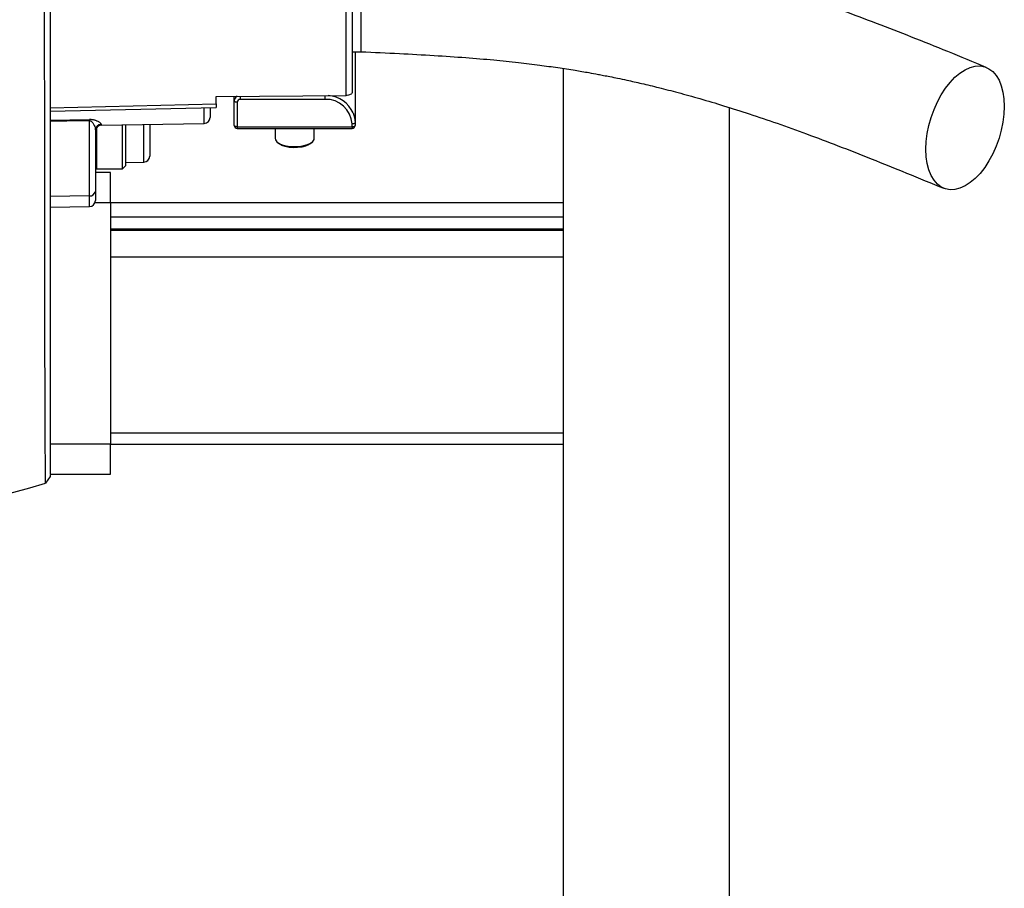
# Model space of a CAD drawing. Header units: millimetres. Extents: x 349 to 3491, y 673 to 2898.
# Tile 13 of 15: x 3165 to 3491, y 1366 to 1654. Entities that reach past the tile are written whole.
import ezdxf

# ---------------------------------------------------------------- set-up
doc = ezdxf.new("R2010")
doc.units = ezdxf.units.MM

msp = doc.modelspace()

# ---------------------------------------------------------------- linework, layer by layer
at = {"color": 7, "linetype": 'Continuous', "lineweight": 25}
for p, q in [((3278.08, 1643.48), (3278.08, 1685.98)), ((3273.11, 1628.99), (3273.11, 1660.71)), ((3275.08, 1661.56), (3275.08, 1629.84)), ((3275.08, 1643.48), (3278.08, 1643.48)), ((3276.08, 1643.48), (3276.08, 1619.95)), ((3345.08, 693.48), (3345.08, 1637.91)), ((3230.08, 1628.68), (3273.11, 1628.99)), ((3230.08, 1626.15), (3230.08, 1628.68)), ((3236.08, 1627.2), (3236.08, 1628.72)), ((3236.08, 1619.04), (3236.08, 1627.2)), ((3266.08, 1627.68), (3238.08, 1627.68)), ((3175.08, 1624.88), (3230.08, 1626.15)), ((3175.08, 1623.72), (3230.08, 1625)), ((3228.08, 1624.95), (3228.08, 1621.7)), ((3230.08, 1626.15), (3230.08, 1625)), ((3237.08, 1626.77), (3237.08, 1618.62)), ((3400.08, 693.48), (3400.08, 1624.95)), ((3175.08, 1620.8), (3188.11, 1621.01)), ((3188.11, 1595.66), (3188.11, 1620.62)), ((3190.08, 1617.44), (3190.08, 1597.2)), ((3192.04, 1619.1), (3226.11, 1619.7)), ((3199.08, 1604.62), (3199.08, 1619.23)), ((3200.08, 1619.24), (3200.08, 1605.62)), ((3208.08, 1619.38), (3208.08, 1610.91)), ((3237.08, 1618.62), (3275.08, 1618.62)), ((3237.08, 1618.04), (3275.08, 1618.04)), ((3249.58, 1618.04), (3249.58, 1614.78)), ((3262.58, 1614.78), (3262.58, 1618.04)), ((3275.08, 1618.62), (3275.08, 1619.52)), ((3276.08, 1619.95), (3276.08, 1619.04)), ((3208.08, 1610.91), (3208.08, 1608.87)), ((3250.33, 1613.5), (3251.04, 1612.93)), ((3261.12, 1612.93), (3261.83, 1613.5)), ((3190.48, 1604.62), (3199.08, 1604.62)), ((3199.08, 1604.62), (3200.08, 1605.62)), ((3200.08, 1606.77), (3206.11, 1606.87)), ((3195.08, 1603.48), (3190.08, 1603.48)), ((3195.08, 1593.48), (3195.08, 1603.48)), ((3188.11, 1595.66), (3175.08, 1595.49)), ((3190.08, 1597.2), (3190.08, 1594.15)), ((3175.08, 1591.92), (3188.11, 1592.15)), ((3175.08, 1591.92), (3175.08, 1513.48)), ((3189.96, 1593.48), (3195.08, 1593.48)), ((3195.08, 1593.48), (3195.08, 1513.48)), ((3195.08, 1593.48), (3345.08, 1593.48)), ((3195.08, 1588.8), (3345.08, 1588.8)), ((3195.08, 1584.8), (3345.08, 1584.8)), ((3195.08, 1584.36), (3345.08, 1584.36)), ((3195.08, 1575.54), (3345.08, 1575.54)), ((3195.08, 1517.18), (3345.08, 1517.18)), ((3195.08, 1513.48), (3175.08, 1513.48)), ((3175.08, 1513.48), (3175.08, 1503.48)), ((3195.08, 1513.48), (3345.08, 1513.48)), ((3195.08, 1503.48), (3195.08, 1513.48)), ((3175.08, 1503.48), (3195.08, 1503.48)), ((3175.08, 1503.31), (3175.08, 1502.76)), ((3175.08, 1502.76), (3173.58, 1500.53))]:
    msp.add_line(p, q, dxfattribs=at)
at = {"color": 1, "linetype": 'Continuous', "lineweight": 25}
for p, q in [((3238.08, 1628.74), (3238.08, 1627.68)), ((3266.08, 1628.94), (3266.08, 1627.68)), ((3226.11, 1619.7), (3226.11, 1624.91)), ((3190.48, 1618.3), (3190.48, 1604.62)), ((3192.04, 1619.43), (3192.04, 1619.1)), ((3206.11, 1606.87), (3206.11, 1619.35)), ((3237.08, 1618.62), (3237.08, 1618.04)), ((3275.08, 1618.62), (3275.08, 1618.04)), ((3188.11, 1592.15), (3188.11, 1595.66))]:
    msp.add_line(p, q, dxfattribs=at)
at = {"color": 7, "linetype": 'Continuous', "lineweight": 25, "flags": 128}
for points in [[(3465.1, 1611.13), (3465.21, 1613.71), (3465.54, 1616.36), (3466.09, 1619.04), (3466.84, 1621.71), (3467.78, 1624.33), (3468.9, 1626.83), (3470.18, 1629.19), (3471.59, 1631.37), (3473.11, 1633.32), (3474.72, 1635.01), (3476.38, 1636.41), (3478.08, 1637.5), (3479.77, 1638.27), (3481.44, 1638.69), (3483.04, 1638.76), (3484.56, 1638.48), (3485.98, 1637.85), (3487.25, 1636.89), (3488.37, 1635.61), (3489.31, 1634.03), (3490.06, 1632.19), (3490.61, 1630.1), (3490.94, 1627.81), (3491.05, 1625.36), (3490.94, 1622.78), (3490.61, 1620.13), (3490.06, 1617.44), (3489.31, 1614.77), (3488.37, 1612.16), (3487.25, 1609.66), (3485.98, 1607.29), (3484.56, 1605.12), (3483.04, 1603.17), (3481.44, 1601.48), (3479.77, 1600.08), (3478.08, 1598.99), (3476.38, 1598.22), (3474.72, 1597.8), (3473.11, 1597.73), (3471.59, 1598.01), (3470.18, 1598.64), (3468.9, 1599.6), (3467.78, 1600.88), (3466.84, 1602.46), (3466.09, 1604.3), (3465.54, 1606.39), (3465.21, 1608.68), (3465.1, 1611.13)], [(3236.08, 1627.2), (3236.1, 1627.11), (3236.15, 1627.03), (3236.25, 1626.96), (3236.37, 1626.9), (3236.52, 1626.84), (3236.69, 1626.81), (3236.88, 1626.78), (3237.08, 1626.77)], [(3275.08, 1629.84), (3275.04, 1629.68), (3274.93, 1629.52), (3274.75, 1629.37), (3274.5, 1629.25), (3274.21, 1629.14), (3273.87, 1629.06), (3273.5, 1629.01), (3273.11, 1628.99)], [(3188.11, 1620.62), (3180.58, 1620.51), (3175.08, 1620.42)], [(3275.41, 1623.21), (3275.89, 1621.71), (3276.08, 1619.95)], [(3237.08, 1618.62), (3236.88, 1618.62), (3236.69, 1618.65), (3236.52, 1618.69), (3236.37, 1618.74), (3236.25, 1618.8), (3236.15, 1618.88), (3236.1, 1618.96), (3236.08, 1619.04)], [(3276.08, 1619.95), (3276.06, 1619.86), (3276, 1619.78), (3275.91, 1619.71), (3275.78, 1619.65), (3275.63, 1619.59), (3275.46, 1619.56), (3275.27, 1619.53), (3275.08, 1619.52)], [(3275.08, 1618.62), (3275.27, 1618.62), (3275.46, 1618.65), (3275.63, 1618.69), (3275.78, 1618.74), (3275.91, 1618.8), (3276, 1618.88), (3276.06, 1618.96), (3276.08, 1619.04)], [(3249.58, 1614.78), (3249.69, 1614.26), (3250.15, 1613.65), (3250.92, 1613.1), (3251.98, 1612.65), (3253.25, 1612.3), (3254.68, 1612.09), (3256.18, 1612.03), (3257.67, 1612.11), (3259.08, 1612.34), (3260.33, 1612.7), (3261.35, 1613.17), (3262.08, 1613.73)], [(3262.08, 1613.73), (3262.5, 1614.34), (3262.58, 1614.78)], [(3261.12, 1612.93), (3260.64, 1612.61), (3259.65, 1612.17), (3258.43, 1611.86), (3257.06, 1611.68), (3255.64, 1611.65), (3254.24, 1611.77), (3252.95, 1612.04), (3251.86, 1612.43), (3251.04, 1612.92), (3251.04, 1612.93)]]:
    msp.add_lwpolyline(points, dxfattribs=at)
at = {"color": 1, "linetype": 'Continuous', "lineweight": 25}
for centre, radius, start, end in [((3237.87, 1627.15), 1.8, 118.7678, 178.668), ((3266.48, 1619.18), 9.79, 24.2536, 85.7315)]:
    msp.add_arc(centre, radius, start, end, dxfattribs=at)
at = {"color": 7, "linetype": 'Continuous', "lineweight": 25}
for centre, radius, start, end in [((3238.03, 1626.72), 0.957, 87.3247, 177.0479), ((3266.48, 1619.08), 8.61, 2.9521, 92.6753), ((3212.55, 1620.82), 24.44, 179.5528, 180.4472), ((3226.08, 1621.7), 2, 271, 0), ((3192.07, 1617.44), 1.99, 90.7915, 179.7996), ((3192.08, 1617.1), 2, 91, 180), ((3237.08, 1619.04), 1, 180, 270), ((3275.08, 1619.04), 1, 270, 0), ((3206.08, 1608.87), 2, 271, 0), ((3190.06, 1609.09), 2.5, 270, 271), ((3190.48, 1605.02), 0.4, 180, 270), ((3188.29, 1597.46), 1.8, 264.2687, 351.6064), ((3188.08, 1594.15), 2, 271, 0)]:
    msp.add_arc(centre, radius, start, end, dxfattribs=at)
for points, knots in [([(3173.58, 1500.53), (3173.57, 1500.64), (3173.57, 1500.87), (3173.56, 1502.69), (3173.54, 1505.58), (3173.52, 1509.63), (3173.49, 1514.83), (3173.46, 1521.14), (3173.43, 1528.53), (3173.41, 1536.93), (3173.39, 1546.34), (3173.37, 1556.75), (3173.37, 1568.11), (3173.36, 1580.33), (3173.36, 1593.32), (3173.34, 1607.09), (3173.32, 1621.62), (3173.29, 1636.83), (3173.26, 1652.61), (3173.23, 1668.85), (3173.19, 1685.53), (3173.16, 1702.64), (3173.13, 1720.09), (3173.1, 1737.74), (3173.09, 1755.49), (3173.08, 1773.29), (3173.08, 1791.14), (3173.08, 1808.96), (3173.09, 1826.63), (3173.09, 1844.01), (3173.1, 1861.05), (3173.1, 1877.76), (3173.11, 1894.08), (3173.13, 1909.88), (3173.15, 1925.05), (3173.17, 1939.54), (3173.2, 1953.34), (3173.24, 1966.43), (3173.29, 1978.7), (3173.34, 1990.06), (3173.39, 2000.46), (3173.44, 2009.9), (3173.48, 2018.36), (3173.52, 2025.77), (3173.55, 2032.09), (3173.57, 2037.27), (3173.59, 2041.35), (3173.59, 2044.21), (3173.58, 2045.74), (3173.56, 2045.94), (3173.56, 2045.98)], [0, 0, 0, 0, 0.021258, 0.042367, 0.063421, 0.084512, 0.105725, 0.127019, 0.148163, 0.169238, 0.190328, 0.21153, 0.232837, 0.253994, 0.27507, 0.296147, 0.31732, 0.338627, 0.359819, 0.380912, 0.401992, 0.423151, 0.444452, 0.465669, 0.486764, 0.507839, 0.528974, 0.550261, 0.571509, 0.592615, 0.613685, 0.634806, 0.656066, 0.677338, 0.698464, 0.719537, 0.74064, 0.761874, 0.783163, 0.804304, 0.825373, 0.846465, 0.867664, 0.888964, 0.910121, 0.931192, 0.952269, 0.973441, 0.99477, 1, 1, 1, 1]), ([(3175.08, 2033.31), (3175.08, 2032.18), (3175.08, 2029.39), (3175.08, 2023.67), (3175.08, 2016.37), (3175.08, 2007.97), (3175.08, 1998.57), (3175.08, 1988.21), (3175.08, 1976.94), (3175.08, 1964.8), (3175.08, 1951.86), (3175.08, 1938.16), (3175.08, 1923.75), (3175.08, 1908.68), (3175.08, 1893.01), (3175.08, 1876.87), (3175.08, 1860.31), (3175.08, 1843.41), (3175.08, 1826.19), (3175.08, 1808.71), (3175.08, 1791.04), (3175.08, 1773.3), (3175.08, 1755.6), (3175.08, 1738), (3175.08, 1720.55), (3175.08, 1703.3), (3175.08, 1686.33), (3175.08, 1669.73), (3175.08, 1653.57), (3175.08, 1637.92), (3175.08, 1622.88), (3175.08, 1608.5), (3175.08, 1594.85), (3175.08, 1581.94), (3175.08, 1569.83), (3175.08, 1558.56), (3175.08, 1548.24), (3175.08, 1538.89), (3175.08, 1530.55), (3175.08, 1523.27), (3175.08, 1517.57), (3175.08, 1514.78), (3175.08, 1513.66)], [0, 0, 0, 0, 0.0173325, 0.0427025, 0.0681496, 0.0935577, 0.1190372, 0.1444463, 0.1698155, 0.195254, 0.220652, 0.2459855, 0.2713623, 0.29687, 0.3223012, 0.3477657, 0.3731018, 0.398388, 0.4237316, 0.4491963, 0.4746313, 0.5001472, 0.5255339, 0.5508573, 0.5762249, 0.6016709, 0.627055, 0.6524866, 0.6779628, 0.7033679, 0.7288123, 0.7541762, 0.7794755, 0.8048194, 0.8303074, 0.8557451, 0.8812421, 0.9065866, 0.9318832, 0.9572396, 0.9827025, 1, 1, 1, 1]), ([(3485.09, 1638.29), (3480.86, 1640.03), (3472.63, 1643.4), (3460.56, 1648.26), (3449.07, 1652.75), (3438.11, 1656.85), (3427.7, 1660.55), (3417.85, 1663.85), (3408.62, 1666.76), (3400.04, 1669.28), (3392.18, 1671.44), (3385.07, 1673.25), (3378.79, 1674.73), (3373.71, 1675.84), (3369.76, 1676.66), (3366.83, 1677.23), (3364.4, 1677.69), (3362.11, 1678.11), (3359.52, 1678.57), (3356.23, 1679.12), (3352.15, 1679.77), (3347.27, 1680.49), (3341.13, 1681.32), (3333.62, 1682.22), (3324.63, 1683.15), (3314.52, 1684), (3303.33, 1684.74), (3291.07, 1685.39), (3282.52, 1685.78), (3278.08, 1685.98)], [0, 0, 0, 0, 0.07274, 0.141209, 0.205512, 0.265704, 0.321719, 0.373469, 0.420897, 0.463967, 0.502626, 0.536819, 0.56651, 0.591676, 0.607619, 0.620977, 0.63174, 0.640512, 0.651879, 0.666491, 0.684523, 0.705969, 0.730805, 0.764714, 0.803183, 0.845958, 0.892954, 0.944257, 1, 1, 1, 1]), ([(3278.08, 1643.48), (3282.3, 1643.28), (3290.39, 1642.9), (3301.96, 1642.27), (3312.4, 1641.58), (3321.68, 1640.8), (3329.84, 1639.95), (3336.9, 1639.09), (3343.17, 1638.22), (3348.58, 1637.38), (3353.04, 1636.62), (3356.15, 1636.05), (3358.48, 1635.61), (3360.61, 1635.19), (3363.19, 1634.67), (3366.7, 1633.92), (3371.24, 1632.9), (3376.9, 1631.54), (3383.34, 1629.87), (3390.52, 1627.87), (3398.4, 1625.52), (3406.94, 1622.8), (3416.11, 1619.68), (3425.88, 1616.16), (3436.28, 1612.23), (3447.29, 1607.89), (3458.96, 1603.17), (3466.94, 1599.89), (3471.06, 1598.2)], [0, 0, 0, 0, 0.0558408, 0.1069476, 0.1532112, 0.1946456, 0.2313702, 0.2635614, 0.2913484, 0.3183026, 0.3394288, 0.3547418, 0.3630999, 0.3732123, 0.3858416, 0.4009998, 0.4251701, 0.4539027, 0.4872368, 0.5251995, 0.5677906, 0.6150345, 0.6670111, 0.7238052, 0.7854925, 0.852115, 0.9236496, 1, 1, 1, 1]), ([(3192.04, 1619.43), (3192.04, 1619.52), (3191.97, 1619.64), (3191.75, 1619.83), (3191.67, 1619.9), (3191.46, 1620.05), (3191.34, 1620.12), (3191.05, 1620.28), (3190.89, 1620.36), (3190.62, 1620.49), (3190.52, 1620.53), (3190.31, 1620.61), (3190.2, 1620.65), (3189.96, 1620.73), (3189.83, 1620.77), (3189.55, 1620.85), (3189.4, 1620.88), (3189.07, 1620.94), (3188.89, 1620.97), (3188.51, 1621), (3188.32, 1621.01), (3188.11, 1621.01)], [0, 0, 0, 0, 0.25, 0.25, 0.375, 0.375, 0.5, 0.5, 0.625, 0.625, 0.6875, 0.6875, 0.75, 0.75, 0.8125, 0.8125, 0.875, 0.875, 0.9375, 0.9375, 1, 1, 1, 1]), ([(3188.11, 1620.62), (3188.2, 1620.63), (3188.28, 1620.61), (3188.43, 1620.58), (3188.5, 1620.55), (3188.67, 1620.47), (3188.76, 1620.4), (3189.01, 1620.2), (3189.13, 1620.06), (3189.34, 1619.77), (3189.43, 1619.63), (3189.59, 1619.34), (3189.66, 1619.2), (3189.84, 1618.77), (3189.92, 1618.5), (3190.04, 1617.96), (3190.08, 1617.7), (3190.08, 1617.44)], [0, 0, 0, 0, 0.03125, 0.03125, 0.0625, 0.0625, 0.125, 0.125, 0.25, 0.25, 0.375, 0.375, 0.5, 0.5, 0.75, 0.75, 1, 1, 1, 1])]:
    msp.add_open_spline(points, degree=3, knots=knots, dxfattribs=at)
msp.add_open_spline([(3001.7, 1474.83), (3059.92, 1475.12), (3117.81, 1483.78), (3173.58, 1500.53)], degree=3, dxfattribs=at)

doc.saveas('drawing.dxf')
